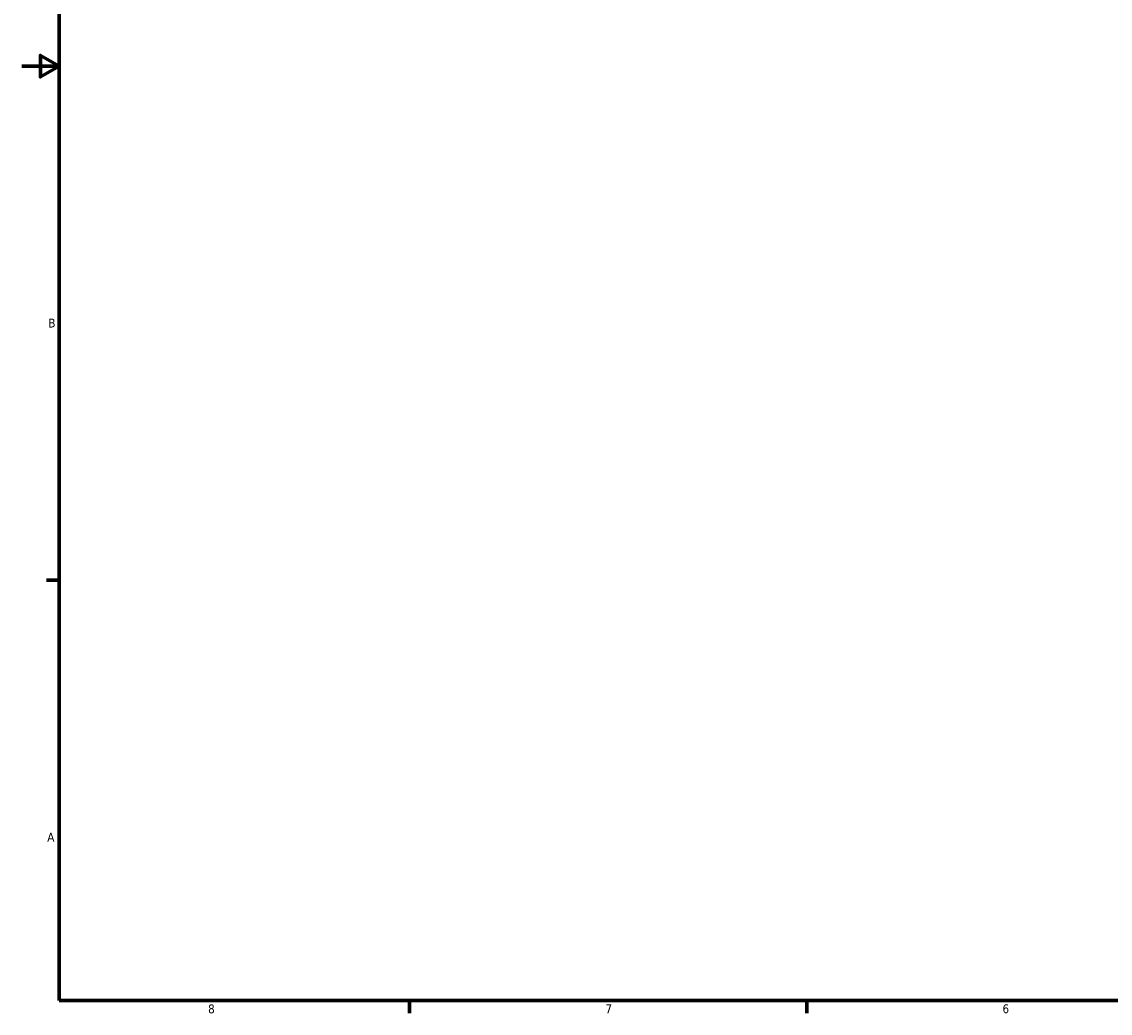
# Model space of a CAD drawing. Header units: inches. Extents: x -1 to 47.8, y -1.4 to 47.3.
# Tile 1 of 8: x 0.1 to 11.7, y 0.9 to 11.5. Entities that reach past the tile are written whole.
import ezdxf

# ---------------------------------------------------------------- set-up
doc = ezdxf.new("R2010")
doc.units = ezdxf.units.IN
doc.header["$MEASUREMENT"] = 0
doc.layers.add('Border (ANSI)', color=7, linetype='Continuous', lineweight=70)
doc.styles.add('Note Text (ANSI)', font='tahoma.ttf')

# ---------------------------------------------------------------- blocks, each defined once
blk = doc.blocks.new('Borders Default Border')
at = {"layer": 'Border (ANSI)'}
for p, q in [((0.5, 5.5), (0.366, 5.5)), ((4.25, 1), (4.25, 0.866)), ((8.5, 1), (8.5, 0.866))]:
    blk.add_line(p, q, dxfattribs=at)
at = {"layer": 'Border (ANSI)', "flags": 128}
for points in [[(0.5, 1), (0.5, 21), (33.5, 21), (33.5, 1), (0.5, 1)], [(0.1, 11), (0.5, 11), (0.3, 11.115), (0.3, 10.885), (0.5, 11)]]:
    blk.add_lwpolyline(points, dxfattribs=at)
at = {"layer": 'Border (ANSI)', "color": 5, "true_color": 0x0000ff, "char_height": 0.0945, "attachment_point": 7, "style": 'Note Text (ANSI)'}
for s, insert in [('B', (0.384, 8.203)), ('A', (0.373, 2.703)), ('8', (2.094, 0.863)), ('7', (6.346, 0.866)), ('6', (10.595, 0.864))]:
    blk.add_mtext(s, dxfattribs=dict(at, insert=insert))

msp = doc.modelspace()

# ---------------------------------------------------------------- block references
msp.add_blockref('Borders Default Border', (0, 0))

doc.saveas('drawing.dxf')
